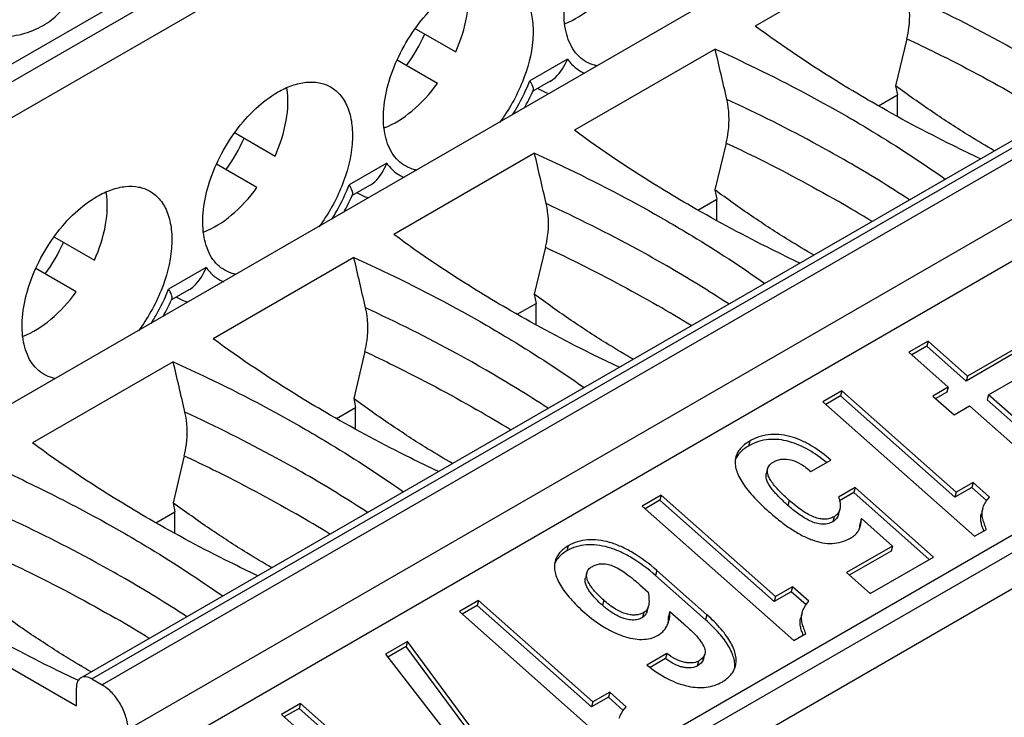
# Paper-space layout '61767N-2-A-2_1_1' of a CAD drawing. Header units: millimetres. Extents: x 0 to 594, y 1 to 420.
# Tile 39 of 222: x 265.34 to 269.39, y 94.84 to 97.71. Entities that reach past the tile are written whole.
import ezdxf

# ---------------------------------------------------------------- set-up
doc = ezdxf.new("R2010")
doc.units = ezdxf.units.MM
doc.header["$LTSCALE"] = 32.67
doc.layers.add('U2-PXC_18472DXF_CONTINUOUS_LINE', color=7, linetype='CONTINUOUS')
doc.layers.add('U7-PXC_18471DXF_CONTINUOUS_LINE', color=7, linetype='CONTINUOUS')

psp = doc.layouts.new('61767N-2-A-2_1_1')

# ---------------------------------------------------------------- linework, layer by layer
at = {"layer": 'U2-PXC_18472DXF_CONTINUOUS_LINE', "color": 7, "linetype": 'Continuous'}
for p, q in [((277.7721, 103.3259), (264.3654, 95.5856)), ((265.5932, 95.0021), (278.9999, 102.7425)), ((265.7867, 94.618), (279.1934, 102.3583)), ((266.5928, 93.9567), (279.9995, 101.697)), ((268.9427, 98.0166), (268.3642, 97.6826)), ((268.9883, 97.6298), (268.9419, 97.4369)), ((268.2003, 97.5879), (267.6218, 97.2539)), ((268.9419, 97.4369), (268.9496, 97.3994)), ((268.8716, 97.3544), (268.9496, 97.3994)), ((268.9496, 97.3111), (268.9496, 97.3994)), ((268.2458, 97.2011), (268.1995, 97.0083)), ((267.4578, 97.1593), (266.8793, 96.8253)), ((268.1995, 97.0083), (268.2071, 96.9707)), ((268.1292, 96.9257), (268.2071, 96.9707)), ((268.2071, 96.8825), (268.2071, 96.9707)), ((267.5034, 96.7725), (267.457, 96.5796)), ((266.7154, 96.7306), (266.1369, 96.3966)), ((267.457, 96.5796), (267.4647, 96.5421)), ((267.3867, 96.497), (267.4647, 96.5421)), ((267.4647, 96.4538), (267.4647, 96.5421)), ((269.0751, 96.3863), (268.9965, 96.3409)), ((269.0696, 96.3658), (269.0083, 96.3304)), ((269.0751, 96.3863), (269.0696, 96.3658)), ((269.2314, 96.2224), (269.0696, 96.3658)), ((269.2369, 96.2429), (269.0751, 96.3863)), ((266.7609, 96.3438), (266.7145, 96.151)), ((268.9965, 96.3409), (269.1582, 96.1975)), ((269.4292, 96.3366), (269.2314, 96.2224)), ((269.4347, 96.3571), (269.2369, 96.2429)), ((265.9729, 96.302), (265.3944, 95.968)), ((269.2369, 96.2429), (269.2314, 96.2224)), ((269.3237, 96.1659), (269.4529, 96.2404)), ((269.1582, 96.1975), (269.0952, 96.1611)), ((269.1582, 96.1975), (269.1527, 96.177)), ((268.7214, 96.1821), (268.6428, 96.1367)), ((268.7159, 96.1616), (268.6546, 96.1262)), ((268.7214, 96.1821), (268.7159, 96.1616)), ((269.1859, 95.7449), (268.7159, 96.1616)), ((269.1914, 95.7654), (268.7214, 96.1821)), ((269.0952, 96.1611), (269.182, 96.0841)), ((269.1527, 96.177), (269.107, 96.1506)), ((269.3237, 96.1659), (269.3182, 96.1454)), ((269.5638, 95.953), (269.3237, 96.1659)), ((266.7145, 96.151), (266.7222, 96.1134)), ((268.6428, 96.1367), (269.266, 95.5841)), ((269.182, 96.0841), (269.2451, 96.1205)), ((269.2451, 96.1205), (269.6112, 95.7958)), ((269.5583, 95.9325), (269.3182, 96.1454)), ((266.6443, 96.0684), (266.7222, 96.1134)), ((266.7222, 96.0252), (266.7222, 96.1134)), ((266.0184, 95.9152), (265.9721, 95.7223)), ((268.5931, 95.85), (268.6755, 95.8976)), ((268.416, 95.8621), (268.4105, 95.8416)), ((269.2606, 95.8054), (269.1914, 95.7654)), ((269.2606, 95.8054), (269.2551, 95.7849)), ((269.3279, 95.7457), (269.2606, 95.8054)), ((267.9789, 95.7535), (267.9003, 95.7081)), ((267.9789, 95.7535), (267.9734, 95.733)), ((268.4489, 95.3367), (267.9789, 95.7535)), ((268.7753, 95.7844), (268.7073, 95.7452)), ((268.7698, 95.7639), (268.7118, 95.7305)), ((268.7753, 95.7844), (268.7698, 95.7639)), ((269.0798, 95.489), (268.7698, 95.7639)), ((269.0971, 95.499), (268.7753, 95.7844)), ((269.2551, 95.7849), (269.1859, 95.7449)), ((269.1914, 95.7654), (269.1859, 95.7449)), ((269.316, 95.7309), (269.2551, 95.7849)), ((265.9721, 95.7223), (265.9798, 95.6847)), ((267.9734, 95.733), (267.9121, 95.6976)), ((268.4434, 95.3162), (267.9734, 95.733)), ((265.9018, 95.6397), (265.9798, 95.6847)), ((265.9798, 95.5965), (265.9798, 95.6847)), ((267.9003, 95.7081), (268.5235, 95.1554)), ((268.7073, 95.6743), (268.7128, 95.6948)), ((269.2999, 95.6985), (269.2944, 95.678)), ((268.8012, 95.6573), (268.7957, 95.6368)), ((268.8012, 95.6573), (268.9289, 95.544)), ((269.266, 95.5841), (269.3153, 95.6125)), ((264.3654, 95.5856), (265.5746, 94.8875)), ((268.9289, 95.544), (268.7398, 95.4349)), ((268.9234, 95.5235), (268.7517, 95.4244)), ((268.9289, 95.544), (268.9234, 95.5235)), ((268.8369, 95.3488), (269.0971, 95.499)), ((267.6726, 95.4341), (267.6671, 95.4136)), ((268.1665, 95.2609), (267.9605, 95.4436)), ((268.7398, 95.4349), (268.8369, 95.3488)), ((268.161, 95.2405), (267.955, 95.4232)), ((267.8909, 95.3848), (267.925, 95.3546)), ((268.5127, 95.3562), (268.4434, 95.3162)), ((268.5182, 95.3767), (268.4489, 95.3367)), ((268.5182, 95.3767), (268.5127, 95.3562)), ((268.5736, 95.3022), (268.5127, 95.3562)), ((268.5854, 95.3171), (268.5182, 95.3767)), ((267.2277, 95.3198), (267.1491, 95.2744)), ((267.2277, 95.3198), (267.2222, 95.2993)), ((267.6977, 94.903), (267.2277, 95.3198)), ((268.4489, 95.3367), (268.4434, 95.3162)), ((267.1491, 95.2744), (267.7723, 94.7217)), ((267.2222, 95.2993), (267.1609, 95.2639)), ((267.6922, 94.8825), (267.2222, 95.2993)), ((267.9204, 95.2759), (267.9259, 95.2964)), ((268.0143, 95.2753), (268.0089, 95.2548)), ((268.0143, 95.2753), (268.0714, 95.2247)), ((268.5574, 95.2699), (268.5519, 95.2494)), ((268.5235, 95.1554), (268.5728, 95.1839)), ((266.9357, 95.1512), (266.8458, 95.0993)), ((266.9357, 95.1512), (266.9302, 95.1307)), ((267.3285, 94.6201), (266.9357, 95.1512)), ((266.9302, 95.1307), (266.8551, 95.0873)), ((267.3231, 94.5996), (266.9302, 95.1307)), ((266.8458, 95.0993), (267.2827, 94.5338)), ((268.0022, 95.1025), (267.9198, 95.0549)), ((267.9967, 95.082), (267.9327, 95.045)), ((268.0022, 95.1025), (267.9967, 95.082)), ((268.1523, 95.0796), (268.1578, 95.1001)), ((265.6382, 94.9977), (265.6807, 94.9732)), ((265.5746, 94.8875), (265.5746, 94.9609)), ((267.767, 94.943), (267.6977, 94.903)), ((267.767, 94.943), (267.7615, 94.9225)), ((267.8342, 94.8834), (267.767, 94.943)), ((267.7615, 94.9225), (267.6922, 94.8825)), ((267.6977, 94.903), (267.6922, 94.8825)), ((267.8224, 94.8685), (267.7615, 94.9225)), ((266.4959, 94.8972), (266.4173, 94.8518)), ((266.4904, 94.8767), (266.4291, 94.8413)), ((266.4959, 94.8972), (266.4904, 94.8767)), ((266.9604, 94.46), (266.4904, 94.8767)), ((266.9659, 94.4805), (266.4959, 94.8972)), ((266.4173, 94.8518), (267.0405, 94.2992))]:
    psp.add_line(p, q, dxfattribs=at)
at = {"layer": 'U2-PXC_18472DXF_CONTINUOUS_LINE', "color": 9, "linetype": 'Continuous'}
for p, q in [((265.6382, 94.9977), (279.0449, 102.738)), ((279.0874, 102.7135), (265.6807, 94.9732)), ((265.7867, 94.7895), (279.1934, 102.5298)), ((280.0632, 101.6602), (266.6565, 93.9199)), ((266.7201, 93.8097), (280.1268, 101.55)), ((268.3428, 95.976), (268.3373, 95.9555)), ((268.5049, 95.7318), (268.4994, 95.7113)), ((268.6888, 95.6647), (268.6833, 95.6442)), ((267.5966, 95.5452), (267.5911, 95.5247)), ((267.9605, 95.4436), (267.955, 95.4232)), ((267.742, 95.3213), (267.7365, 95.3008)), ((267.9065, 95.2704), (267.9011, 95.2499)), ((268.1665, 95.2609), (268.161, 95.2405)), ((268.1313, 95.0711), (268.1258, 95.0506))]:
    psp.add_line(p, q, dxfattribs=at)
for centre, radius, start, end in [((266.0708, 92.4876), 5.3524, 56.8369, 60.0383), ((265.9616, 92.2087), 5.4884, 58.3157, 60.0041), ((265.3283, 92.059), 5.3524, 56.8369, 60.0383), ((265.2191, 91.7801), 5.4884, 58.3157, 60.0041), ((264.5858, 91.6303), 5.3524, 56.8369, 60.0383), ((264.4767, 91.3514), 5.4884, 58.3157, 60.0041), ((263.8434, 91.2017), 5.3524, 56.8369, 60.0383), ((263.7342, 90.9228), 5.4884, 58.3157, 60.0041), ((263.1009, 90.773), 5.3524, 56.8369, 60.0383), ((262.9918, 90.4941), 5.4884, 58.3157, 60.0041)]:
    psp.add_arc(centre, radius, start, end, dxfattribs=at)
at = {"layer": 'U2-PXC_18472DXF_CONTINUOUS_LINE', "color": 7, "linetype": 'Continuous'}
for centre, radius, start, end in [((268.3618, 95.8673), 0.0852, 150.7576, 157.5774), ((267.6188, 95.4397), 0.0846, 150.7908, 157.5361), ((267.875, 95.2491), 0.1338, 350.0079, 354.51)]:
    psp.add_arc(centre, radius, start, end, dxfattribs=at)
for centre in [(264.5012, 92.652), (263.7588, 92.2233), (263.0163, 91.7947), (262.2738, 91.366)]:
    psp.add_ellipse(centre, major_axis=(-3.9049, 20.8596), ratio=0.218384, start_param=-1.383168, end_param=-1.372965, dxfattribs=at)
for points, knots in [([(268.9883, 97.6298), (268.9919, 97.6449), (269.0027, 97.7041), (269.0008, 97.7659), (268.9907, 97.8094)], [0, 0, 0, 0, 0.259003, 1, 1, 1, 1]), ([(268.8457, 97.3688), (268.8032, 97.3933), (268.6385, 97.4913), (268.479, 97.598), (268.3642, 97.6826)], [0, 0, 0, 0, 0.256022, 1, 1, 1, 1]), ([(268.2003, 97.5879), (268.2476, 97.5665), (268.4321, 97.4805), (268.6126, 97.3858), (268.7438, 97.31)], [0, 0, 0, 0, 0.255309, 1, 1, 1, 1]), ([(269.3475, 97.1696), (269.3133, 97.1894), (269.2275, 97.2408), (269.0916, 97.3291), (268.9917, 97.4001), (268.9419, 97.4369)], [0, 0, 0, 0, 0.243892, 0.617464, 1, 1, 1, 1]), ([(268.2458, 97.2011), (268.2495, 97.2163), (268.2603, 97.2755), (268.2583, 97.3373), (268.2483, 97.3807)], [0, 0, 0, 0, 0.259003, 1, 1, 1, 1]), ([(269.2903, 97.1365), (269.2518, 97.1547), (269.1013, 97.2276), (268.9536, 97.3064), (268.8457, 97.3688)], [0, 0, 0, 0, 0.254445, 1, 1, 1, 1]), ([(268.7438, 97.31), (268.779, 97.2897), (268.9159, 97.2087), (269.0493, 97.1216), (269.1461, 97.0533)], [0, 0, 0, 0, 0.25492, 1, 1, 1, 1]), ([(268.1032, 96.9401), (268.0607, 96.9646), (267.896, 97.0626), (267.7365, 97.1693), (267.6218, 97.2539)], [0, 0, 0, 0, 0.256022, 1, 1, 1, 1]), ([(267.4578, 97.1593), (267.5052, 97.1379), (267.6897, 97.0519), (267.8701, 96.9571), (268.0014, 96.8813)], [0, 0, 0, 0, 0.255309, 1, 1, 1, 1]), ([(268.6051, 96.741), (268.5708, 96.7607), (268.485, 96.8121), (268.3491, 96.9004), (268.2493, 96.9714), (268.1995, 97.0083)], [0, 0, 0, 0, 0.243892, 0.617464, 1, 1, 1, 1]), ([(267.5034, 96.7725), (267.507, 96.7876), (267.5178, 96.8468), (267.5158, 96.9086), (267.5058, 96.9521)], [0, 0, 0, 0, 0.259003, 1, 1, 1, 1]), ([(268.5478, 96.7079), (268.5094, 96.726), (268.3588, 96.7989), (268.2112, 96.8778), (268.1032, 96.9401)], [0, 0, 0, 0, 0.254445, 1, 1, 1, 1]), ([(268.0014, 96.8813), (268.0365, 96.861), (268.1734, 96.78), (268.3068, 96.693), (268.4036, 96.6246)], [0, 0, 0, 0, 0.25492, 1, 1, 1, 1]), ([(267.3607, 96.5115), (267.3183, 96.536), (267.1536, 96.6339), (266.9941, 96.7407), (266.8793, 96.8253)], [0, 0, 0, 0, 0.256022, 1, 1, 1, 1]), ([(266.7154, 96.7306), (266.7627, 96.7092), (266.9472, 96.6232), (267.1276, 96.5285), (267.2589, 96.4527)], [0, 0, 0, 0, 0.255309, 1, 1, 1, 1]), ([(267.8626, 96.3123), (267.8284, 96.3321), (267.7426, 96.3835), (267.6067, 96.4717), (267.5068, 96.5428), (267.457, 96.5796)], [0, 0, 0, 0, 0.243892, 0.617464, 1, 1, 1, 1]), ([(266.7609, 96.3438), (266.7645, 96.359), (266.7753, 96.4182), (266.7734, 96.48), (266.7634, 96.5234)], [0, 0, 0, 0, 0.259003, 1, 1, 1, 1]), ([(267.8054, 96.2792), (267.7669, 96.2974), (267.6164, 96.3702), (267.4687, 96.4491), (267.3607, 96.5115)], [0, 0, 0, 0, 0.254445, 1, 1, 1, 1]), ([(267.2589, 96.4527), (267.294, 96.4324), (267.431, 96.3514), (267.5643, 96.2643), (267.6612, 96.196)], [0, 0, 0, 0, 0.25492, 1, 1, 1, 1]), ([(266.6183, 96.0828), (266.5758, 96.1073), (266.4111, 96.2053), (266.2516, 96.312), (266.1369, 96.3966)], [0, 0, 0, 0, 0.256022, 1, 1, 1, 1]), ([(265.9729, 96.302), (266.0203, 96.2805), (266.2047, 96.1945), (266.3852, 96.0998), (266.5165, 96.024)], [0, 0, 0, 0, 0.255309, 1, 1, 1, 1]), ([(267.1201, 95.8837), (267.0859, 95.9034), (267.0001, 95.9548), (266.8642, 96.0431), (266.7644, 96.1141), (266.7145, 96.151)], [0, 0, 0, 0, 0.243892, 0.617464, 1, 1, 1, 1]), ([(266.0184, 95.9152), (266.0221, 95.9303), (266.0329, 95.9895), (266.0309, 96.0513), (266.0209, 96.0947)], [0, 0, 0, 0, 0.259003, 1, 1, 1, 1]), ([(267.0629, 95.8506), (267.0244, 95.8687), (266.8739, 95.9416), (266.7263, 96.0205), (266.6183, 96.0828)], [0, 0, 0, 0, 0.254445, 1, 1, 1, 1]), ([(266.5165, 96.024), (266.5516, 96.0037), (266.6885, 95.9227), (266.8219, 95.8357), (266.9187, 95.7673)], [0, 0, 0, 0, 0.25492, 1, 1, 1, 1]), ([(268.6755, 95.8976), (268.6521, 95.9183), (268.6145, 95.9468), (268.5598, 95.9764), (268.5172, 95.993), (268.4734, 96.0027), (268.4289, 96.0043), (268.3843, 95.9961), (268.3563, 95.9838), (268.3428, 95.976)], [0, 0, 0, 0, 0.257029, 0.384555, 0.509358, 0.631161, 0.751161, 0.872428, 1, 1, 1, 1]), ([(265.8758, 95.6541), (265.8333, 95.6787), (265.6687, 95.7766), (265.5091, 95.8834), (265.3944, 95.968)], [0, 0, 0, 0, 0.256022, 1, 1, 1, 1]), ([(268.3428, 95.976), (268.3353, 95.9717), (268.3216, 95.9626), (268.3044, 95.9467), (268.292, 95.9293), (268.2868, 95.9166), (268.2851, 95.9103)], [0, 0, 0, 0, 0.291095, 0.548168, 0.78064, 1, 1, 1, 1]), ([(268.3373, 95.9555), (268.3266, 95.9493), (268.3075, 95.9361), (268.2926, 95.9181), (268.2874, 95.9089)], [0, 0, 0, 0, 0.54212, 1, 1, 1, 1]), ([(268.658, 95.8875), (268.635, 95.9068), (268.5983, 95.9331), (268.5453, 95.9599), (268.5042, 95.9746), (268.4622, 95.9828), (268.4196, 95.9834), (268.3771, 95.9749), (268.3503, 95.963), (268.3373, 95.9555)], [0, 0, 0, 0, 0.257497, 0.384592, 0.508918, 0.630448, 0.750509, 0.872116, 1, 1, 1, 1]), ([(265.2304, 95.8733), (265.2778, 95.8519), (265.4623, 95.7659), (265.6427, 95.6711), (265.774, 95.5954)], [0, 0, 0, 0, 0.255309, 1, 1, 1, 1]), ([(268.2851, 95.9103), (268.2832, 95.9029), (268.2813, 95.8868), (268.2849, 95.8617), (268.2943, 95.8354), (268.3094, 95.8079), (268.3297, 95.7792), (268.3656, 95.7369), (268.3972, 95.7067), (268.42, 95.6865)], [0, 0, 0, 0, 0.084922, 0.175635, 0.276656, 0.390827, 0.519735, 0.664142, 1, 1, 1, 1]), ([(268.416, 95.8621), (268.4167, 95.8649), (268.4189, 95.8704), (268.4244, 95.8779), (268.4319, 95.8848), (268.4379, 95.8888), (268.4411, 95.8907)], [0, 0, 0, 0, 0.219797, 0.452131, 0.70898, 1, 1, 1, 1]), ([(268.4411, 95.8907), (268.4462, 95.8936), (268.4569, 95.8984), (268.4807, 95.9034), (268.5143, 95.9001), (268.5552, 95.8817), (268.5805, 95.8619), (268.5931, 95.85)], [0, 0, 0, 0, 0.10367, 0.208268, 0.431547, 0.691062, 1, 1, 1, 1]), ([(268.4994, 95.7113), (268.4885, 95.721), (268.4723, 95.7359), (268.4521, 95.7566), (268.438, 95.7725), (268.4255, 95.7889), (268.4153, 95.8059), (268.4099, 95.8209), (268.4089, 95.833), (268.4097, 95.8388), (268.4105, 95.8416)], [0, 0, 0, 0, 0.269246, 0.401601, 0.531595, 0.658123, 0.779442, 0.893265, 0.947288, 1, 1, 1, 1]), ([(268.5049, 95.7318), (268.4905, 95.7446), (268.4704, 95.7632), (268.4471, 95.7886), (268.4338, 95.8054), (268.4238, 95.8211), (268.4172, 95.8357), (268.4142, 95.8494), (268.4149, 95.8581), (268.416, 95.8621)], [0, 0, 0, 0, 0.352954, 0.501929, 0.632566, 0.74543, 0.841943, 0.925033, 1, 1, 1, 1]), ([(266.3777, 95.455), (266.3435, 95.4748), (266.2576, 95.5262), (266.1217, 95.6144), (266.0219, 95.6855), (265.9721, 95.7223)], [0, 0, 0, 0, 0.243892, 0.617464, 1, 1, 1, 1]), ([(268.6833, 95.6442), (268.6765, 95.6403), (268.6607, 95.6341), (268.6346, 95.6331), (268.6082, 95.6394), (268.5754, 95.6539), (268.5387, 95.678), (268.5121, 95.7), (268.4994, 95.7113)], [0, 0, 0, 0, 0.113505, 0.23918, 0.370927, 0.501828, 0.755162, 1, 1, 1, 1]), ([(268.6888, 95.6647), (268.6831, 95.6614), (268.6708, 95.6562), (268.6506, 95.6535), (268.6292, 95.6558), (268.6066, 95.6627), (268.5829, 95.674), (268.5476, 95.6958), (268.5221, 95.7166), (268.5049, 95.7318)], [0, 0, 0, 0, 0.094951, 0.189977, 0.291078, 0.402816, 0.528191, 0.668991, 1, 1, 1, 1]), ([(268.7073, 95.7452), (268.709, 95.7407), (268.7143, 95.7246), (268.716, 95.7066), (268.7128, 95.6948)], [0, 0, 0, 0, 0.282501, 1, 1, 1, 1]), ([(269.2999, 95.6985), (269.3009, 95.7022), (269.307, 95.7197), (269.3182, 95.7349), (269.3279, 95.7457)], [0, 0, 0, 0, 0.210128, 1, 1, 1, 1]), ([(268.42, 95.6865), (268.4352, 95.673), (268.4651, 95.6479), (268.5105, 95.6146), (268.5549, 95.5879), (268.598, 95.5684), (268.6401, 95.5565), (268.6811, 95.5533), (268.7208, 95.5595), (268.7453, 95.5702), (268.7569, 95.5769)], [0, 0, 0, 0, 0.160927, 0.309631, 0.445956, 0.570384, 0.684362, 0.790709, 0.893925, 1, 1, 1, 1]), ([(268.7073, 95.6743), (268.7057, 95.6682), (268.6997, 95.6561), (268.6892, 95.6476), (268.6833, 95.6442)], [0, 0, 0, 0, 0.480515, 1, 1, 1, 1]), ([(268.7128, 95.6948), (268.7112, 95.6887), (268.7052, 95.6766), (268.6947, 95.6681), (268.6888, 95.6647)], [0, 0, 0, 0, 0.479479, 1, 1, 1, 1]), ([(269.3045, 95.6063), (269.3023, 95.6123), (269.2979, 95.6242), (269.2929, 95.6422), (269.2911, 95.6604), (269.2929, 95.6723), (269.2944, 95.678)], [0, 0, 0, 0, 0.260455, 0.515102, 0.760751, 1, 1, 1, 1]), ([(269.3153, 95.6125), (269.3126, 95.62), (269.3071, 95.6342), (269.3, 95.6554), (269.2963, 95.677), (269.298, 95.6915), (269.2999, 95.6985)], [0, 0, 0, 0, 0.266274, 0.515432, 0.753826, 1, 1, 1, 1]), ([(266.3205, 95.4219), (266.282, 95.4401), (266.1314, 95.5129), (265.9838, 95.5918), (265.8758, 95.6541)], [0, 0, 0, 0, 0.254445, 1, 1, 1, 1]), ([(268.7941, 95.6178), (268.7943, 95.6194), (268.7952, 95.6256), (268.7956, 95.632), (268.7957, 95.6368)], [0, 0, 0, 0, 0.243611, 1, 1, 1, 1]), ([(268.7974, 95.6277), (268.798, 95.6301), (268.8002, 95.6398), (268.801, 95.6497), (268.8012, 95.6573)], [0, 0, 0, 0, 0.240958, 1, 1, 1, 1]), ([(265.774, 95.5954), (265.8091, 95.5751), (265.946, 95.4941), (266.0794, 95.407), (266.1763, 95.3387)], [0, 0, 0, 0, 0.25492, 1, 1, 1, 1]), ([(268.7569, 95.5769), (268.7623, 95.58), (268.772, 95.5866), (268.7839, 95.5989), (268.7924, 95.6127), (268.796, 95.6227), (268.7974, 95.6277)], [0, 0, 0, 0, 0.277833, 0.527829, 0.764258, 1, 1, 1, 1]), ([(267.955, 95.4232), (267.9245, 95.4502), (267.877, 95.4863), (267.8097, 95.5217), (267.762, 95.5394), (267.7156, 95.5492), (267.6712, 95.5504), (267.629, 95.5428), (267.6032, 95.5317), (267.5911, 95.5247)], [0, 0, 0, 0, 0.304535, 0.440685, 0.566507, 0.683041, 0.792104, 0.896484, 1, 1, 1, 1]), ([(267.9605, 95.4436), (267.9299, 95.4707), (267.8825, 95.5068), (267.8151, 95.5421), (267.7674, 95.5599), (267.7211, 95.5697), (267.6766, 95.5709), (267.6345, 95.5633), (267.6087, 95.5521), (267.5966, 95.5452)], [0, 0, 0, 0, 0.304535, 0.440685, 0.566507, 0.683041, 0.792104, 0.896484, 1, 1, 1, 1]), ([(267.5966, 95.5452), (267.5896, 95.5411), (267.5767, 95.5326), (267.5607, 95.5173), (267.5491, 95.5006), (267.5443, 95.4885), (267.5426, 95.4824)], [0, 0, 0, 0, 0.287569, 0.543511, 0.777352, 1, 1, 1, 1]), ([(267.5911, 95.5247), (267.5812, 95.519), (267.5635, 95.5065), (267.5497, 95.4896), (267.5449, 95.481)], [0, 0, 0, 0, 0.538437, 1, 1, 1, 1]), ([(267.5426, 95.4824), (267.5407, 95.475), (267.5387, 95.4593), (267.5418, 95.4347), (267.5504, 95.4092), (267.5641, 95.3826), (267.5826, 95.3552), (267.6147, 95.316), (267.6433, 95.2882), (267.6639, 95.2699)], [0, 0, 0, 0, 0.089285, 0.184105, 0.288398, 0.404507, 0.533588, 0.676019, 1, 1, 1, 1]), ([(267.6937, 95.4591), (267.6993, 95.4624), (267.711, 95.4679), (267.7303, 95.472), (267.7511, 95.4713), (267.7738, 95.4653), (267.7988, 95.4538), (267.8266, 95.4366), (267.8579, 95.4133), (267.8794, 95.3949), (267.8909, 95.3848)], [0, 0, 0, 0, 0.086086, 0.170616, 0.259975, 0.361201, 0.480778, 0.624166, 0.795927, 1, 1, 1, 1]), ([(267.742, 95.3213), (267.7302, 95.3317), (267.714, 95.3473), (267.6956, 95.3692), (267.6786, 95.3931), (267.6682, 95.4177), (267.6726, 95.4341)], [0, 0, 0, 0, 0.346746, 0.494676, 0.625849, 1, 1, 1, 1]), ([(267.6726, 95.4341), (267.6733, 95.4366), (267.6752, 95.4415), (267.6815, 95.4508), (267.6885, 95.4562), (267.6937, 95.4591)], [0, 0, 0, 0, 0.230575, 0.467589, 1, 1, 1, 1]), ([(267.7365, 95.3008), (267.7272, 95.3091), (267.7094, 95.3259), (267.6895, 95.3489), (267.6767, 95.3683), (267.6694, 95.3832), (267.6653, 95.3984), (267.6658, 95.4088), (267.6671, 95.4136)], [0, 0, 0, 0, 0.271956, 0.533886, 0.659243, 0.7792, 0.892543, 1, 1, 1, 1]), ([(267.925, 95.3546), (267.9264, 95.3443), (267.929, 95.325), (267.9282, 95.3052), (267.9259, 95.2964)], [0, 0, 0, 0, 0.533021, 1, 1, 1, 1]), ([(267.9065, 95.2704), (267.9018, 95.2676), (267.8913, 95.2631), (267.874, 95.2599), (267.855, 95.2604), (267.8262, 95.2664), (267.7864, 95.2853), (267.7573, 95.3077), (267.742, 95.3213)], [0, 0, 0, 0, 0.090627, 0.185125, 0.287033, 0.399481, 0.665482, 1, 1, 1, 1]), ([(268.5574, 95.2699), (268.5584, 95.2736), (268.5645, 95.291), (268.5757, 95.3062), (268.5854, 95.3171)], [0, 0, 0, 0, 0.210128, 1, 1, 1, 1]), ([(265.6352, 95.0264), (265.601, 95.0461), (265.5152, 95.0975), (265.3793, 95.1858), (265.2794, 95.2568), (265.2296, 95.2937)], [0, 0, 0, 0, 0.243892, 0.617464, 1, 1, 1, 1]), ([(267.6639, 95.2699), (267.6881, 95.2485), (267.7264, 95.2197), (267.7808, 95.1898), (267.821, 95.1731), (267.8603, 95.1626), (267.8981, 95.1589), (267.9338, 95.1629), (267.9555, 95.1715), (267.9653, 95.1772)], [0, 0, 0, 0, 0.290394, 0.428106, 0.55836, 0.680011, 0.79287, 0.898311, 1, 1, 1, 1]), ([(267.9011, 95.2499), (267.8951, 95.2465), (267.8815, 95.241), (267.859, 95.2389), (267.8355, 95.2423), (267.8055, 95.2524), (267.7717, 95.2717), (267.7477, 95.2908), (267.7365, 95.3008)], [0, 0, 0, 0, 0.112804, 0.236469, 0.366948, 0.498509, 0.754506, 1, 1, 1, 1]), ([(267.9204, 95.2759), (267.919, 95.2708), (267.9157, 95.2631), (267.9083, 95.2548), (267.9036, 95.2514), (267.9011, 95.2499)], [0, 0, 0, 0, 0.480905, 0.732931, 1, 1, 1, 1]), ([(267.9259, 95.2964), (267.9245, 95.2912), (267.92, 95.2807), (267.9114, 95.2732), (267.9065, 95.2704)], [0, 0, 0, 0, 0.492972, 1, 1, 1, 1]), ([(268.01, 95.2361), (268.0108, 95.2391), (268.0137, 95.252), (268.0146, 95.2653), (268.0143, 95.2753)], [0, 0, 0, 0, 0.241552, 1, 1, 1, 1]), ([(268.5728, 95.1839), (268.5702, 95.1913), (268.5647, 95.2055), (268.5575, 95.2267), (268.5539, 95.2483), (268.5555, 95.2628), (268.5574, 95.2699)], [0, 0, 0, 0, 0.266274, 0.515432, 0.753826, 1, 1, 1, 1]), ([(265.5831, 94.9908), (265.5441, 95.0092), (265.3919, 95.0828), (265.2425, 95.1624), (265.1334, 95.2255)], [0, 0, 0, 0, 0.254491, 1, 1, 1, 1]), ([(267.9653, 95.1772), (267.971, 95.1805), (267.9816, 95.188), (267.9946, 95.2021), (268.0042, 95.2182), (268.0084, 95.23), (268.01, 95.2361)], [0, 0, 0, 0, 0.261059, 0.5086, 0.752285, 1, 1, 1, 1]), ([(268.0082, 95.2363), (268.0083, 95.2378), (268.0088, 95.2439), (268.009, 95.2501), (268.0089, 95.2548)], [0, 0, 0, 0, 0.245734, 1, 1, 1, 1]), ([(268.0714, 95.2247), (268.0795, 95.2176), (268.0943, 95.204), (268.1142, 95.1843), (268.1304, 95.1663), (268.1494, 95.1417), (268.1622, 95.1166), (268.1578, 95.1001)], [0, 0, 0, 0, 0.207826, 0.387607, 0.54117, 0.670591, 1, 1, 1, 1]), ([(268.28, 95.0398), (268.281, 95.0469), (268.2813, 95.0618), (268.2771, 95.0848), (268.2684, 95.1088), (268.2553, 95.1337), (268.2378, 95.1596), (268.2076, 95.1968), (268.1806, 95.2231), (268.161, 95.2405)], [0, 0, 0, 0, 0.08861, 0.183896, 0.288615, 0.404655, 0.533235, 0.6751, 1, 1, 1, 1]), ([(268.2833, 95.0496), (268.2853, 95.0568), (268.2873, 95.0722), (268.2849, 95.0962), (268.2773, 95.1214), (268.2646, 95.1477), (268.2471, 95.175), (268.2157, 95.2146), (268.1873, 95.2426), (268.1665, 95.2609)], [0, 0, 0, 0, 0.088341, 0.182204, 0.285253, 0.400019, 0.528122, 0.670537, 1, 1, 1, 1]), ([(268.5621, 95.1777), (268.5598, 95.1837), (268.5555, 95.1955), (268.5504, 95.2136), (268.5487, 95.2318), (268.5504, 95.2437), (268.5519, 95.2494)], [0, 0, 0, 0, 0.260455, 0.515102, 0.760751, 1, 1, 1, 1]), ([(268.1258, 95.0506), (268.1164, 95.0452), (268.099, 95.0418), (268.0761, 95.0436), (268.0525, 95.049), (268.025, 95.061), (268.0055, 95.0745), (267.9967, 95.082)], [0, 0, 0, 0, 0.233142, 0.361839, 0.492821, 0.751821, 1, 1, 1, 1]), ([(268.1313, 95.0711), (268.1232, 95.0664), (268.1083, 95.0628), (268.0879, 95.0633), (268.0646, 95.0674), (268.0345, 95.079), (268.0126, 95.0937), (268.0022, 95.1025)], [0, 0, 0, 0, 0.201079, 0.315136, 0.438211, 0.707429, 1, 1, 1, 1]), ([(268.1523, 95.0796), (268.1515, 95.0765), (268.1489, 95.0706), (268.1427, 95.0628), (268.1348, 95.0561), (268.1289, 95.0524), (268.1258, 95.0506)], [0, 0, 0, 0, 0.235286, 0.478835, 0.734018, 1, 1, 1, 1]), ([(268.1578, 95.1001), (268.157, 95.0972), (268.1546, 95.0915), (268.1487, 95.0839), (268.1408, 95.077), (268.1347, 95.073), (268.1313, 95.0711)], [0, 0, 0, 0, 0.221997, 0.455339, 0.712218, 1, 1, 1, 1]), ([(267.9198, 95.0549), (267.9467, 95.0332), (267.9883, 95.0049), (268.0468, 94.9789), (268.0874, 94.9669), (268.1264, 94.9614), (268.1632, 94.9625), (268.1976, 94.97), (268.2186, 94.9794), (268.2284, 94.985)], [0, 0, 0, 0, 0.309247, 0.445616, 0.571149, 0.687298, 0.795894, 0.899218, 1, 1, 1, 1]), ([(268.2284, 94.985), (268.2355, 94.9891), (268.2485, 94.9978), (268.2648, 95.0134), (268.2767, 95.0307), (268.2816, 95.0433), (268.2833, 95.0496)], [0, 0, 0, 0, 0.282735, 0.537554, 0.77322, 1, 1, 1, 1]), ([(265.583, 94.9925), (265.5815, 94.9905), (265.5762, 94.9808), (265.5746, 94.9695), (265.5746, 94.9609)], [0, 0, 0, 0, 0.224877, 1, 1, 1, 1]), ([(265.5932, 95.0021), (265.5922, 95.0016), (265.5883, 94.999), (265.585, 94.9954), (265.583, 94.9925)], [0, 0, 0, 0, 0.245377, 1, 1, 1, 1]), ([(265.6382, 94.9977), (265.6343, 95), (265.6264, 95.0037), (265.6144, 95.0066), (265.603, 95.0063), (265.5962, 95.0039), (265.5932, 95.0021)], [0, 0, 0, 0, 0.289165, 0.549076, 0.782356, 1, 1, 1, 1]), ([(265.7867, 94.7895), (265.7867, 94.7979), (265.7852, 94.8153), (265.7769, 94.8511), (265.7575, 94.8951), (265.7291, 94.9338), (265.7023, 94.9589), (265.6879, 94.969), (265.6807, 94.9732)], [0, 0, 0, 0, 0.114177, 0.237571, 0.500001, 0.762431, 0.885824, 1, 1, 1, 1]), ([(267.8062, 94.8362), (267.8072, 94.8399), (267.8133, 94.8573), (267.8246, 94.8725), (267.8342, 94.8834)], [0, 0, 0, 0, 0.210128, 1, 1, 1, 1])]:
    psp.add_open_spline(points, degree=3, knots=knots, dxfattribs=at)
at = {"layer": 'U2-PXC_18472DXF_CONTINUOUS_LINE', "color": 9, "linetype": 'Continuous'}
for points, knots in [([(269.4863, 97.5534), (269.4468, 97.5761), (269.2847, 97.6672), (269.1182, 97.7505), (268.9907, 97.8094)], [0, 0, 0, 0, 0.245107, 1, 1, 1, 1]), ([(268.9883, 97.6298), (269.0281, 97.6112), (269.1838, 97.5363), (269.3364, 97.4551), (269.4479, 97.3907)], [0, 0, 0, 0, 0.254612, 1, 1, 1, 1]), ([(268.7438, 97.1247), (268.7044, 97.1475), (268.5422, 97.2385), (268.3757, 97.3219), (268.2483, 97.3807)], [0, 0, 0, 0, 0.245107, 1, 1, 1, 1]), ([(268.2458, 97.2011), (268.2857, 97.1825), (268.4413, 97.1077), (268.594, 97.0264), (268.7055, 96.962)], [0, 0, 0, 0, 0.254612, 1, 1, 1, 1]), ([(268.0014, 96.696), (267.9619, 96.7188), (267.7997, 96.8099), (267.6333, 96.8932), (267.5058, 96.9521)], [0, 0, 0, 0, 0.245107, 1, 1, 1, 1]), ([(267.5034, 96.7725), (267.5432, 96.7538), (267.6989, 96.679), (267.8515, 96.5978), (267.963, 96.5334)], [0, 0, 0, 0, 0.254612, 1, 1, 1, 1]), ([(267.2589, 96.2674), (267.2194, 96.2902), (267.0573, 96.3812), (266.8908, 96.4646), (266.7634, 96.5234)], [0, 0, 0, 0, 0.245107, 1, 1, 1, 1]), ([(266.7609, 96.3438), (266.8007, 96.3252), (266.9564, 96.2504), (267.1091, 96.1691), (267.2206, 96.1047)], [0, 0, 0, 0, 0.254612, 1, 1, 1, 1]), ([(266.5165, 95.8387), (266.477, 95.8615), (266.3148, 95.9525), (266.1484, 96.0359), (266.0209, 96.0947)], [0, 0, 0, 0, 0.245107, 1, 1, 1, 1]), ([(266.0184, 95.9152), (266.0583, 95.8965), (266.214, 95.8217), (266.3666, 95.7405), (266.4781, 95.6761)], [0, 0, 0, 0, 0.254612, 1, 1, 1, 1]), ([(265.774, 95.4101), (265.7345, 95.4329), (265.5724, 95.5239), (265.4059, 95.6072), (265.2784, 95.6661)], [0, 0, 0, 0, 0.245107, 1, 1, 1, 1]), ([(265.276, 95.4865), (265.3158, 95.4679), (265.4715, 95.3931), (265.6241, 95.3118), (265.7356, 95.2474)], [0, 0, 0, 0, 0.254612, 1, 1, 1, 1])]:
    psp.add_open_spline(points, degree=3, knots=knots, dxfattribs=at)
at = {"layer": 'U7-PXC_18471DXF_CONTINUOUS_LINE', "color": 7, "linetype": 'Continuous'}
for p, q in [((265.1397, 97.4288), (271.1218, 100.8825)), ((266.9692, 97.6716), (267.1339, 97.5765)), ((267.0589, 97.4466), (266.8929, 97.5424)), ((267.5218, 97.4551), (267.4506, 97.414)), ((266.2268, 97.2429), (266.3915, 97.1478)), ((266.3165, 97.0179), (266.1505, 97.1138)), ((266.7793, 97.0264), (266.7082, 96.9853)), ((265.4843, 96.8142), (265.649, 96.7192)), ((265.574, 96.5893), (265.408, 96.6851)), ((266.0369, 96.5978), (265.9657, 96.5567))]:
    psp.add_line(p, q, dxfattribs=at)
at = {"layer": 'U7-PXC_18471DXF_CONTINUOUS_LINE', "color": 9, "linetype": 'Continuous'}
for p, q in [((271.1855, 100.8458), (265.2034, 97.392)), ((265.267, 97.2818), (271.2491, 100.7355)), ((267.5929, 97.5469), (267.4383, 97.4576)), ((266.8504, 97.1182), (266.6958, 97.0289)), ((266.108, 96.6895), (265.9534, 96.6003))]:
    psp.add_line(p, q, dxfattribs=at)
at = {"layer": 'U7-PXC_18471DXF_CONTINUOUS_LINE', "color": 7, "linetype": 'Continuous'}
for centre, radius, start, end in [((266.3476, 97.9439), 0.7216, 324.0346, 335.9657), ((266.566, 97.8181), 0.9727, 330.9569, 335.4514), ((266.5773, 97.8128), 0.9601, 335.4595, 335.6694), ((267.6217, 97.6986), 0.3122, 241.0851, 250.3143), ((265.6051, 97.5152), 0.7216, 324.0346, 335.9657), ((265.8235, 97.3894), 0.9727, 330.9569, 335.4514), ((265.8348, 97.3841), 0.9601, 335.4595, 335.6694), ((266.8793, 97.2699), 0.3122, 241.0851, 250.3143), ((264.8626, 97.0866), 0.7216, 324.0346, 335.9657), ((265.0924, 96.9554), 0.9601, 335.4595, 335.6694), ((266.1368, 96.8412), 0.3122, 241.0851, 250.3143), ((265.081, 96.9608), 0.9727, 330.9569, 335.4514)]:
    psp.add_arc(centre, radius, start, end, dxfattribs=at)
for points, knots in [([(267.6693, 97.5358), (267.6586, 97.542), (267.6383, 97.5575), (267.6045, 97.6002), (267.5793, 97.6735), (267.5771, 97.7757), (267.6, 97.8884), (267.6462, 98.0029), (267.7121, 98.11), (267.7921, 98.201), (267.8546, 98.2491), (267.8868, 98.2677)], [0, 0, 0, 0, 0.042877, 0.087524, 0.186925, 0.304234, 0.437959, 0.582367, 0.729595, 0.871248, 1, 1, 1, 1]), ([(267.1339, 97.5765), (267.1548, 97.6233), (267.1846, 97.715), (267.1896, 97.8125), (267.1827, 97.8564)], [0, 0, 0, 0, 0.535711, 1, 1, 1, 1]), ([(267.3618, 97.8606), (267.378, 97.8512), (267.4082, 97.8247), (267.4379, 97.769), (267.4526, 97.7004), (267.4524, 97.5915), (267.4132, 97.4454), (267.3523, 97.337), (267.3143, 97.286)], [0, 0, 0, 0, 0.088679, 0.185156, 0.294323, 0.417568, 0.698368, 1, 1, 1, 1]), ([(267.5812, 97.6922), (267.6231, 97.7079), (267.7059, 97.7612), (267.771, 97.8334), (267.8014, 97.8752)], [0, 0, 0, 0, 0.463736, 1, 1, 1, 1]), ([(266.9269, 97.1071), (266.9162, 97.1133), (266.8958, 97.1289), (266.862, 97.1716), (266.8369, 97.2449), (266.8346, 97.3471), (266.8575, 97.4597), (266.9038, 97.5742), (266.9696, 97.6813), (267.0496, 97.7723), (267.1121, 97.8204), (267.1444, 97.839)], [0, 0, 0, 0, 0.042877, 0.087524, 0.186925, 0.304234, 0.437959, 0.582367, 0.729595, 0.871248, 1, 1, 1, 1]), ([(265.4382, 97.6852), (265.4615, 97.6987), (265.5022, 97.7278), (265.5298, 97.7714), (265.5356, 97.7931)], [0, 0, 0, 0, 0.545723, 1, 1, 1, 1]), ([(265.0739, 97.7192), (265.1004, 97.6957), (265.1582, 97.6579), (265.2563, 97.6351), (265.3522, 97.645), (265.411, 97.6695), (265.4382, 97.6852)], [0, 0, 0, 0, 0.271524, 0.518588, 0.758491, 1, 1, 1, 1]), ([(267.5212, 97.4547), (267.5291, 97.4593), (267.5609, 97.4831), (267.582, 97.5187), (267.5929, 97.5469)], [0, 0, 0, 0, 0.233469, 1, 1, 1, 1]), ([(267.7168, 97.5184), (267.7126, 97.5192), (267.6961, 97.5229), (267.6803, 97.5295), (267.6693, 97.5358)], [0, 0, 0, 0, 0.254655, 1, 1, 1, 1]), ([(266.4019, 97.4104), (266.421, 97.4214), (266.4589, 97.4395), (266.5173, 97.4536), (266.572, 97.4522), (266.605, 97.4402), (266.6194, 97.4319)], [0, 0, 0, 0, 0.289741, 0.549074, 0.782221, 1, 1, 1, 1]), ([(267.4522, 97.4172), (267.4545, 97.4223), (267.4511, 97.4382), (267.4435, 97.4502), (267.4383, 97.4576)], [0, 0, 0, 0, 0.382094, 1, 1, 1, 1]), ([(266.1844, 96.6785), (266.1737, 96.6847), (266.1534, 96.7002), (266.1196, 96.7429), (266.0944, 96.8162), (266.0922, 96.9184), (266.1151, 97.0311), (266.1613, 97.1455), (266.2272, 97.2527), (266.3072, 97.3437), (266.3697, 97.3918), (266.4019, 97.4104)], [0, 0, 0, 0, 0.042877, 0.087524, 0.186925, 0.304234, 0.437959, 0.582367, 0.729595, 0.871248, 1, 1, 1, 1]), ([(266.3915, 97.1478), (266.4123, 97.1946), (266.4421, 97.2864), (266.4472, 97.3839), (266.4403, 97.4277)], [0, 0, 0, 0, 0.535711, 1, 1, 1, 1]), ([(266.6194, 97.4319), (266.6356, 97.4226), (266.6657, 97.396), (266.6954, 97.3403), (266.7102, 97.2718), (266.7099, 97.1628), (266.6708, 97.0167), (266.6099, 96.9084), (266.5719, 96.8573)], [0, 0, 0, 0, 0.088679, 0.185156, 0.294323, 0.417568, 0.698368, 1, 1, 1, 1]), ([(266.8388, 97.2635), (266.8806, 97.2793), (266.9634, 97.3326), (267.0286, 97.4048), (267.0589, 97.4466)], [0, 0, 0, 0, 0.463736, 1, 1, 1, 1]), ([(266.7787, 97.0261), (266.7867, 97.0307), (266.8184, 97.0545), (266.8395, 97.0901), (266.8504, 97.1182)], [0, 0, 0, 0, 0.233469, 1, 1, 1, 1]), ([(266.9744, 97.0897), (266.9701, 97.0905), (266.9537, 97.0943), (266.9378, 97.1008), (266.9269, 97.1071)], [0, 0, 0, 0, 0.254655, 1, 1, 1, 1]), ([(265.6594, 96.9817), (265.6785, 96.9927), (265.7165, 97.0108), (265.7748, 97.0249), (265.8296, 97.0235), (265.8626, 97.0116), (265.8769, 97.0033)], [0, 0, 0, 0, 0.289741, 0.549074, 0.782221, 1, 1, 1, 1]), ([(266.0963, 96.8349), (266.1382, 96.8506), (266.221, 96.9039), (266.2861, 96.9761), (266.3165, 97.0179)], [0, 0, 0, 0, 0.463736, 1, 1, 1, 1]), ([(266.7097, 96.9885), (266.712, 96.9936), (266.7086, 97.0096), (266.701, 97.0216), (266.6958, 97.0289)], [0, 0, 0, 0, 0.382094, 1, 1, 1, 1]), ([(265.442, 96.2498), (265.4312, 96.256), (265.4109, 96.2716), (265.3771, 96.3143), (265.3519, 96.3876), (265.3497, 96.4897), (265.3726, 96.6024), (265.4189, 96.7169), (265.4847, 96.824), (265.5647, 96.915), (265.6272, 96.9631), (265.6594, 96.9817)], [0, 0, 0, 0, 0.042877, 0.087524, 0.186925, 0.304234, 0.437959, 0.582367, 0.729595, 0.871248, 1, 1, 1, 1]), ([(265.649, 96.7192), (265.6699, 96.766), (265.6997, 96.8577), (265.7047, 96.9552), (265.6978, 96.9991)], [0, 0, 0, 0, 0.535711, 1, 1, 1, 1]), ([(265.8769, 97.0033), (265.8931, 96.9939), (265.9233, 96.9674), (265.9529, 96.9117), (265.9677, 96.8431), (265.9675, 96.7342), (265.9283, 96.5881), (265.8674, 96.4797), (265.8294, 96.4287)], [0, 0, 0, 0, 0.088679, 0.185156, 0.294323, 0.417568, 0.698368, 1, 1, 1, 1]), ([(266.0363, 96.5974), (266.0442, 96.602), (266.076, 96.6258), (266.097, 96.6614), (266.108, 96.6895)], [0, 0, 0, 0, 0.233469, 1, 1, 1, 1]), ([(266.2319, 96.6611), (266.2277, 96.6619), (266.2112, 96.6656), (266.1953, 96.6722), (266.1844, 96.6785)], [0, 0, 0, 0, 0.254655, 1, 1, 1, 1]), ([(265.9672, 96.5599), (265.9695, 96.5649), (265.9662, 96.5809), (265.9586, 96.5929), (265.9534, 96.6003)], [0, 0, 0, 0, 0.382094, 1, 1, 1, 1]), ([(265.3539, 96.4062), (265.3957, 96.422), (265.4785, 96.4752), (265.5436, 96.5474), (265.574, 96.5893)], [0, 0, 0, 0, 0.463736, 1, 1, 1, 1]), ([(265.4895, 96.2324), (265.4852, 96.2332), (265.4687, 96.237), (265.4529, 96.2435), (265.442, 96.2498)], [0, 0, 0, 0, 0.254655, 1, 1, 1, 1])]:
    psp.add_open_spline(points, degree=3, knots=knots, dxfattribs=at)
at = {"layer": 'U7-PXC_18471DXF_CONTINUOUS_LINE', "color": 9, "linetype": 'Continuous'}
for points, knots in [([(267.5929, 97.5469), (267.6019, 97.534), (267.623, 97.5107), (267.6498, 97.4943), (267.6638, 97.4883)], [0, 0, 0, 0, 0.50755, 1, 1, 1, 1]), ([(267.3673, 97.3171), (267.3744, 97.3283), (267.4013, 97.3733), (267.4241, 97.421), (267.4383, 97.4576)], [0, 0, 0, 0, 0.251563, 1, 1, 1, 1]), ([(266.8504, 97.1182), (266.8595, 97.1053), (266.8805, 97.082), (266.9074, 97.0656), (266.9214, 97.0596)], [0, 0, 0, 0, 0.50755, 1, 1, 1, 1]), ([(266.6249, 96.8884), (266.6319, 96.8996), (266.6589, 96.9447), (266.6816, 96.9923), (266.6958, 97.0289)], [0, 0, 0, 0, 0.251563, 1, 1, 1, 1]), ([(266.108, 96.6895), (266.117, 96.6767), (266.1381, 96.6534), (266.1649, 96.637), (266.1789, 96.631)], [0, 0, 0, 0, 0.50755, 1, 1, 1, 1]), ([(265.8824, 96.4598), (265.8895, 96.471), (265.9164, 96.516), (265.9392, 96.5636), (265.9534, 96.6003)], [0, 0, 0, 0, 0.251563, 1, 1, 1, 1])]:
    psp.add_open_spline(points, degree=3, knots=knots, dxfattribs=at)

doc.saveas('drawing.dxf')
